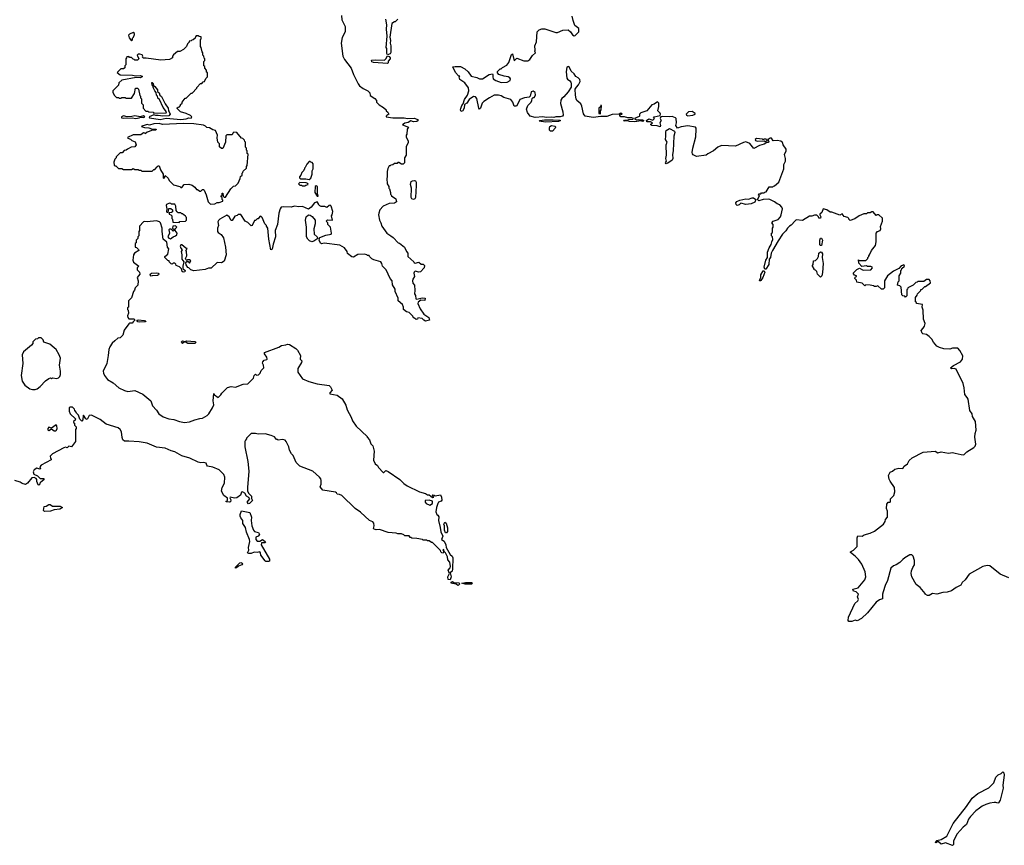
# Model space of a CAD drawing. Extents: x 1980017 to 2252640, y 74400 to 266395.
# Tile 94 of 256: x 2009158 to 2020501, y 199853 to 209365. Entities that reach past the tile are written whole.
import ezdxf

# ---------------------------------------------------------------- set-up
doc = ezdxf.new("R2010")
doc.units = 0

msp = doc.modelspace()

# ---------------------------------------------------------------- linework, layer by layer
at = {"layer": '0CON20XD'}
for points in [[(2012867, 209415), (2012870, 209365), (2012908, 209285), (2012908, 209225), (2012875, 209160), (2012863, 209095), (2012882, 208945), (2012902, 208905), (2012976, 208806), (2013002, 208732), (2013056, 208626), (2013074, 208604), (2013114, 208574), (2013170, 208545), (2013192, 208522), (2013195, 208490), (2013248, 208458), (2013270, 208435), (2013270, 208415), (2013300, 208385), (2013350, 208355), (2013380, 208325), (2013380, 208315), (2013400, 208300), (2013410, 208275), (2013387, 208263), (2013380, 208255), (2013382, 208245), (2013456, 208236), (2013586, 208236), (2013627, 208227), (2013705, 208229), (2013740, 208215), (2013750, 208205), (2013735, 208194), (2013695, 208188), (2013665, 208198), (2013635, 208179), (2013595, 208172), (2013570, 208155), (2013638, 208125), (2013623, 208105), (2013618, 208045), (2013610, 208035), (2013610, 208015), (2013632, 207965), (2013633, 207945), (2013610, 207905), (2013610, 207805), (2013592, 207775), (2013590, 207715), (2013575, 207700), (2013555, 207700), (2013525, 207720), (2013515, 207720), (2013505, 207710), (2013475, 207710), (2013458, 207692), (2013435, 207690), (2013428, 207682), (2013415, 207680), (2013398, 207652), (2013390, 207615), (2013392, 207555), (2013388, 207535), (2013393, 207473), (2013410, 207445), (2013410, 207425), (2013417, 207417), (2013430, 207375), (2013430, 207355), (2013438, 207348), (2013440, 207335), (2013493, 207303), (2013498, 207265), (2013475, 207252), (2013415, 207247), (2013345, 207218), (2013308, 207175), (2013294, 207136), (2013293, 207115), (2013302, 207055), (2013320, 207025), (2013330, 206985), (2013387, 206907), (2013434, 206874), (2013460, 206855), (2013520, 206795), (2013535, 206790), (2013590, 206745), (2013613, 206693), (2013630, 206675), (2013630, 206635), (2013700, 206575), (2013702, 206562), (2013715, 206560), (2013755, 206572), (2013785, 206550), (2013808, 206548), (2013820, 206535), (2013818, 206505), (2013775, 206460), (2013755, 206458), (2013716, 206466), (2013704, 206456), (2013700, 206445), (2013707, 206405), (2013688, 206375), (2013683, 206355), (2013688, 206328), (2013708, 206305), (2013712, 206245), (2013708, 206205), (2013717, 206187), (2013721, 206151), (2013735, 206147), (2013795, 206162), (2013830, 206155), (2013825, 206130), (2013778, 206132), (2013750, 206110), (2013744, 206095), (2013770, 206035), (2013815, 205972), (2013873, 205935), (2013878, 205902), (2013835, 205892), (2013814, 205904), (2013795, 205922), (2013745, 205930), (2013740, 205915), (2013725, 205910), (2013708, 205928), (2013695, 205930), (2013688, 205948), (2013645, 205990), (2013615, 206000), (2013580, 206025), (2013580, 206055), (2013570, 206085), (2013518, 206125), (2013518, 206155), (2013482, 206235), (2013482, 206262), (2013455, 206310), (2013450, 206355), (2013428, 206385), (2013382, 206485), (2013338, 206525), (2013332, 206555), (2013320, 206575), (2013238, 206598), (2013215, 206610), (2013190, 206635), (2013185, 206650), (2013165, 206650)], [(2016378, 208205), (2016405, 208222), (2016452, 208208), (2016470, 208225), (2016460, 208235), (2016468, 208245), (2016537, 208263), (2016542, 208275), (2016538, 208288), (2016510, 208315), (2016520, 208365), (2016520, 208405), (2016505, 208420), (2016467, 208393), (2016440, 208385), (2016382, 208315), (2016315, 208293), (2016298, 208275), (2016300, 208255), (2016295, 208250), (2016240, 208225), (2016265, 208212), (2016285, 208217), (2016315, 208210), (2016335, 208212), (2016348, 208205), (2016336, 208194), (2016315, 208200), (2016245, 208190), (2016185, 208191), (2016155, 208200), (2016120, 208195), (2016125, 208207), (2016162, 208208), (2016177, 208217), (2016222, 208218), (2016230, 208225), (2016210, 208235), (2016164, 208236), (2016125, 208247), (2016084, 208244), (2016072, 208255), (2016072, 208268), (2016100, 208275), (2016085, 208288), (2016063, 208277), (2015985, 208273), (2015922, 208248), (2015855, 208251), (2015765, 208239), (2015674, 208254), (2015655, 208280), (2015635, 208370), (2015622, 208395), (2015578, 208435), (2015568, 208455), (2015560, 208495), (2015558, 208565), (2015571, 208589), (2015597, 208613), (2015616, 208654), (2015612, 208675), (2015592, 208695), (2015565, 208710), (2015545, 208742), (2015512, 208772), (2015490, 208820), (2015475, 208827), (2015462, 208818), (2015452, 208765), (2015462, 208692), (2015468, 208678), (2015495, 208662), (2015507, 208645), (2015512, 208625), (2015512, 208588), (2015478, 208535), (2015428, 208475), (2015404, 208456), (2015393, 208437), (2015388, 208398), (2015417, 208305), (2015420, 208265), (2015412, 208255), (2015385, 208244), (2015335, 208244), (2015313, 208237), (2015285, 208241), (2015225, 208237), (2015185, 208244), (2015095, 208240), (2015040, 208255), (2015007, 208295), (2014998, 208335), (2015013, 208377), (2015050, 208415), (2015060, 208435), (2015062, 208458), (2015072, 208468), (2015085, 208470), (2015102, 208495), (2015097, 208525), (2015075, 208540), (2015050, 208535), (2015040, 208485), (2015028, 208472), (2014974, 208466), (2014922, 208445), (2014885, 208372), (2014875, 208370), (2014855, 208370), (2014840, 208415), (2014815, 208446), (2014735, 208470), (2014705, 208488), (2014675, 208497), (2014624, 208496), (2014572, 208465), (2014506, 208424), (2014488, 208405), (2014467, 208345), (2014455, 208333), (2014447, 208345), (2014425, 208458), (2014410, 208475), (2014385, 208482), (2014335, 208447), (2014308, 208402), (2014282, 208388), (2014278, 208345), (2014258, 208312), (2014245, 208308), (2014236, 208325), (2014240, 208340), (2014253, 208377), (2014268, 208395), (2014282, 208445), (2014316, 208495), (2014331, 208545), (2014329, 208579), (2014285, 208637), (2014227, 208675), (2014220, 208705), (2014230, 208715), (2014215, 208720), (2014178, 208755), (2014150, 208820), (2014174, 208826), (2014235, 208824), (2014287, 208797), (2014324, 208764), (2014360, 208715), (2014425, 208699), (2014455, 208684), (2014490, 208685), (2014568, 208732), (2014605, 208740), (2014610, 208735), (2014608, 208705), (2014613, 208685), (2014642, 208665), (2014705, 208642), (2014775, 208647), (2014808, 208665), (2014812, 208685), (2014805, 208696), (2014785, 208708), (2014740, 208715), (2014680, 208735), (2014662, 208752), (2014662, 208768), (2014695, 208800), (2014705, 208800), (2014720, 208815), (2014769, 208841), (2014795, 208870), (2014824, 208965), (2014835, 208972), (2014855, 208890), (2014885, 208922), (2014965, 208890), (2015012, 208892), (2015035, 208908), (2015065, 208952), (2015100, 208985), (2015093, 209003), (2015098, 209015), (2015094, 209065), (2015112, 209108), (2015121, 209225), (2015142, 209248), (2015172, 209258), (2015208, 209258), (2015335, 209217), (2015355, 209217), (2015415, 209243), (2015475, 209248), (2015504, 209224), (2015525, 209192), (2015545, 209180), (2015558, 209182), (2015600, 209225), (2015600, 209265), (2015555, 209300), (2015533, 209355), (2015523, 209405)], [(2013515, 209370), (2013485, 209340), (2013475, 209340), (2013445, 209320), (2013423, 209165), (2013431, 209125), (2013427, 209095), (2013433, 209065), (2013433, 208987), (2013427, 208973), (2013395, 208960), (2013387, 208977), (2013388, 209035), (2013382, 209045), (2013391, 209175), (2013384, 209255), (2013386, 209306), (2013375, 209370)], [(2011016, 208216), (2011075, 208223), (2011105, 208234), (2011135, 208232), (2011142, 208245), (2011125, 208260), (2011075, 208283), (2011012, 208302), (2010972, 208342), (2010972, 208348), (2010982, 208358), (2010998, 208362), (2011010, 208375), (2011012, 208388), (2011030, 208405), (2011030, 208415), (2011065, 208460), (2011075, 208460), (2011135, 208520), (2011145, 208520), (2011200, 208575), (2011200, 208585), (2011242, 208628), (2011255, 208630), (2011272, 208648), (2011288, 208652), (2011302, 208688), (2011320, 208705), (2011320, 208755), (2011312, 208762), (2011310, 208785), (2011290, 208805), (2011290, 208825), (2011280, 208835), (2011280, 208885), (2011290, 208895), (2011290, 208915), (2011283, 208923), (2011280, 208945), (2011270, 208955), (2011270, 208985), (2011260, 208995), (2011250, 209045), (2011240, 209055), (2011240, 209135), (2011250, 209145), (2011248, 209168), (2011225, 209170), (2011215, 209180), (2011192, 209178), (2011182, 209168), (2011178, 209152), (2011158, 209132), (2011142, 209128), (2011135, 209120), (2011112, 209118), (2011110, 209105), (2011090, 209085), (2011080, 209055), (2011045, 209020), (2011005, 209000), (2010975, 208998), (2010931, 208959), (2010920, 208945), (2010920, 208925), (2010885, 208908), (2010785, 208897), (2010615, 208922), (2010585, 208920), (2010573, 208933), (2010578, 208945), (2010569, 208959), (2010544, 208966), (2010523, 208967), (2010513, 208957), (2010530, 208915), (2010515, 208900), (2010485, 208900), (2010478, 208908), (2010465, 208910), (2010445, 208930), (2010425, 208930), (2010415, 208940), (2010392, 208938), (2010390, 208925), (2010380, 208915), (2010380, 208845), (2010370, 208835), (2010368, 208812), (2010355, 208800), (2010322, 208798), (2010280, 208755), (2010315, 208730), (2010456, 208726), (2010495, 208718), (2010545, 208722), (2010570, 208715), (2010570, 208705), (2010545, 208696), (2010500, 208700), (2010335, 208670), (2010302, 208638), (2010298, 208612), (2010230, 208545), (2010230, 208525), (2010252, 208492), (2010275, 208470), (2010295, 208470), (2010305, 208460), (2010325, 208460), (2010335, 208470), (2010375, 208470), (2010385, 208460), (2010445, 208460), (2010482, 208515), (2010493, 208575), (2010515, 208578), (2010526, 208565), (2010543, 208493), (2010550, 208485), (2010550, 208465), (2010560, 208455), (2010560, 208405), (2010580, 208385), (2010580, 208345), (2010612, 208312), (2010635, 208310), (2010645, 208302), (2010695, 208300), (2010705, 208290), (2010845, 208293), (2010848, 208305), (2010810, 208355), (2010767, 208445), (2010750, 208460), (2010747, 208485), (2010736, 208496), (2010732, 208525), (2010714, 208544), (2010699, 208575), (2010693, 208603), (2010684, 208615), (2010680, 208640), (2010685, 208640), (2010695, 208630), (2010698, 208608), (2010717, 208595), (2010746, 208556), (2010747, 208537), (2010764, 208524), (2010772, 208495), (2010792, 208482), (2010834, 208394), (2010868, 208345), (2010872, 208315), (2010882, 208305), (2010891, 208275), (2010875, 208258), (2010806, 208254), (2010755, 208263), (2010725, 208260), (2010705, 208268), (2010648, 208245), (2010652, 208235), (2010775, 208217), (2010845, 208231), (2011016, 208216)], [(2010445, 209120), (2010457, 209133), (2010458, 209152), (2010470, 209165), (2010480, 209195), (2010480, 209205), (2010465, 209218), (2010422, 209198), (2010410, 209185), (2010418, 209155), (2010445, 209120)], [(2013395, 208862), (2013235, 208872), (2013215, 208880), (2013210, 208895), (2013215, 208900), (2013255, 208902), (2013362, 208898), (2013377, 208913), (2013395, 208950), (2013415, 208940), (2013428, 208925), (2013427, 208913), (2013403, 208887), (2013402, 208868), (2013395, 208862)], [(2015845, 208280), (2015850, 208285), (2015850, 208315), (2015858, 208325), (2015860, 208375), (2015855, 208380), (2015848, 208362), (2015832, 208345), (2015832, 208285), (2015845, 208280)], [(2016855, 208256), (2016915, 208264), (2016940, 208275), (2016939, 208285), (2016905, 208307), (2016865, 208303), (2016837, 208275), (2016840, 208265), (2016855, 208256)], [(2011355, 207240), (2011405, 207242), (2011435, 207258), (2011455, 207258), (2011500, 207275), (2011500, 207285), (2011490, 207295), (2011490, 207315), (2011480, 207325), (2011480, 207335), (2011490, 207345), (2011492, 207368), (2011500, 207365), (2011502, 207332), (2011515, 207320), (2011528, 207322), (2011592, 207418), (2011622, 207448), (2011645, 207450), (2011675, 207480), (2011700, 207535), (2011703, 207557), (2011720, 207575), (2011720, 207595), (2011730, 207605), (2011732, 207618), (2011770, 207655), (2011770, 207675), (2011780, 207685), (2011790, 207815), (2011780, 207825), (2011780, 207855), (2011772, 207862), (2011770, 207885), (2011760, 207895), (2011760, 207955), (2011752, 207962), (2011748, 207978), (2011728, 207998), (2011712, 208002), (2011660, 208065), (2011625, 208070), (2011612, 208058), (2011605, 208040), (2011545, 208040), (2011532, 208028), (2011530, 207955), (2011498, 207882), (2011485, 207880), (2011462, 207902), (2011460, 207935), (2011442, 207955), (2011432, 208005), (2011438, 208035), (2011415, 208090), (2011385, 208098), (2011345, 208120), (2011315, 208122), (2011298, 208138), (2011275, 208148), (2011165, 208164), (2011045, 208169), (2010805, 208159), (2010765, 208169), (2010705, 208164), (2010655, 208151), (2010625, 208158), (2010605, 208148), (2010565, 208140), (2010563, 208133), (2010597, 208123), (2010645, 208120), (2010675, 208108), (2010730, 208105), (2010727, 208093), (2010675, 208090), (2010650, 208075), (2010625, 208070), (2010605, 208050), (2010598, 208058), (2010585, 208060), (2010555, 208040), (2010465, 208038), (2010402, 208008), (2010405, 208000), (2010435, 207990), (2010452, 207972), (2010488, 207958), (2010500, 207925), (2010485, 207900), (2010443, 207897), (2010400, 207875), (2010385, 207860), (2010363, 207857), (2010338, 207832), (2010315, 207830), (2010270, 207785), (2010270, 207775), (2010255, 207760), (2010242, 207725), (2010245, 207690), (2010255, 207680), (2010265, 207680), (2010295, 207650), (2010335, 207650), (2010355, 207640), (2010445, 207640), (2010465, 207650), (2010485, 207640), (2010525, 207640), (2010532, 207632), (2010555, 207630), (2010565, 207620), (2010685, 207620), (2010705, 207640), (2010715, 207640), (2010741, 207669), (2010755, 207680), (2010765, 207680), (2010780, 207635), (2010810, 207585), (2010810, 207545), (2010815, 207540), (2010828, 207542), (2010835, 207570), (2010868, 207538), (2010882, 207512), (2010932, 207462), (2011002, 207442), (2011015, 207430), (2011025, 207430), (2011053, 207467), (2011105, 207472), (2011147, 207457), (2011177, 207437), (2011195, 207410), (2011205, 207410), (2011235, 207390), (2011245, 207390), (2011265, 207410), (2011275, 207410), (2011285, 207400), (2011307, 207347), (2011330, 207265), (2011355, 207240)], [(2010495, 208226), (2010535, 208233), (2010555, 208242), (2010585, 208238), (2010600, 208245), (2010585, 208257), (2010545, 208246), (2010485, 208259), (2010451, 208249), (2010395, 208246), (2010355, 208256), (2010330, 208245), (2010330, 208235), (2010355, 208229), (2010455, 208234), (2010495, 208226)], [(2015215, 208186), (2015142, 208195), (2015150, 208205), (2015205, 208212), (2015305, 208212), (2015386, 208206), (2015385, 208200), (2015365, 208194), (2015215, 208186)], [(2020555, 202933), (2020455, 202976), (2020335, 203072), (2020305, 203077), (2020255, 203067), (2020095, 202977), (2020049, 202911), (2020015, 202880), (2019999, 202851), (2019945, 202824), (2019895, 202786), (2019845, 202770), (2019794, 202766), (2019725, 202746), (2019675, 202756), (2019635, 202730), (2019615, 202730), (2019590, 202745), (2019590, 202755), (2019533, 202823), (2019487, 202857), (2019438, 202945), (2019430, 202985), (2019432, 203015), (2019447, 203053), (2019468, 203085), (2019468, 203135), (2019452, 203185), (2019435, 203198), (2019415, 203198), (2019354, 203166), (2019332, 203145), (2019298, 203112), (2019256, 203084), (2019225, 203073), (2019194, 203046), (2019156, 202904), (2019129, 202845), (2019107, 202775), (2019100, 202745), (2019099, 202691), (2019065, 202680), (2019024, 202656), (2018925, 202532), (2018858, 202465), (2018805, 202440), (2018785, 202446), (2018745, 202431), (2018712, 202432), (2018701, 202445), (2018705, 202480), (2018779, 202641), (2018815, 202670), (2018820, 202685), (2018810, 202715), (2018823, 202745), (2018795, 202772), (2018763, 202783), (2018757, 202803), (2018819, 202821), (2018895, 202910), (2018908, 202945), (2018898, 203005), (2018861, 203091), (2018822, 203145), (2018782, 203185), (2018728, 203225), (2018730, 203235), (2018765, 203253), (2018806, 203294), (2018808, 203315), (2018808, 203395), (2018815, 203420), (2018865, 203413), (2018888, 203432), (2018955, 203448), (2019005, 203473), (2019108, 203555), (2019128, 203585), (2019133, 203607), (2019157, 203633), (2019154, 203704), (2019143, 203735), (2019148, 203785), (2019165, 203808), (2019185, 203808), (2019192, 203815), (2019192, 203845), (2019230, 203885), (2019242, 203925), (2019238, 203975), (2019185, 204049), (2019175, 204072), (2019166, 204115), (2019188, 204152), (2019215, 204164), (2019240, 204185), (2019285, 204200), (2019332, 204195), (2019347, 204223), (2019385, 204250), (2019406, 204285), (2019441, 204319), (2019565, 204384), (2019704, 204394), (2019735, 204374), (2019775, 204388), (2019860, 204370), (2019905, 204378), (2019935, 204370), (2020005, 204354), (2020037, 204353), (2020070, 204385), (2020150, 204435), (2020165, 204450), (2020172, 204475), (2020161, 204555), (2020164, 204596), (2020178, 204635), (2020169, 204735), (2020134, 204795), (2020130, 204825), (2020103, 204863), (2020084, 204995), (2020075, 205014), (2020046, 205046), (2020040, 205125), (2020026, 205175), (2019945, 205338), (2019925, 205348), (2019894, 205344), (2019882, 205355), (2019915, 205382), (2019995, 205422), (2020018, 205455), (2020022, 205492), (2019990, 205555), (2019965, 205580), (2019905, 205582), (2019875, 205568), (2019805, 205573), (2019755, 205587), (2019724, 205604), (2019685, 205648), (2019667, 205685), (2019636, 205716), (2019605, 205740), (2019564, 205744), (2019554, 205754), (2019544, 205785), (2019567, 205813), (2019583, 205835), (2019591, 205865), (2019572, 205915), (2019568, 206018), (2019554, 206055), (2019560, 206085), (2019490, 206095), (2019488, 206108), (2019480, 206115), (2019480, 206165), (2019498, 206192), (2019502, 206208), (2019540, 206245), (2019540, 206255), (2019555, 206260), (2019585, 206290), (2019595, 206290), (2019650, 206335), (2019648, 206358), (2019635, 206370), (2019605, 206370), (2019575, 206350), (2019505, 206350), (2019498, 206342), (2019482, 206338), (2019450, 206305), (2019390, 206275), (2019388, 206262), (2019380, 206255), (2019380, 206185), (2019365, 206170), (2019355, 206180), (2019332, 206182), (2019320, 206195), (2019312, 206282), (2019297, 206297), (2019270, 206305), (2019280, 206345), (2019290, 206355), (2019290, 206415), (2019310, 206445), (2019310, 206475), (2019318, 206482), (2019322, 206498), (2019350, 206525), (2019348, 206538), (2019335, 206540), (2019328, 206532), (2019315, 206530), (2019285, 206500), (2019225, 206468), (2019157, 206413), (2019122, 206355), (2019120, 206275), (2019105, 206260), (2019085, 206260), (2019045, 206300), (2019025, 206290), (2019005, 206290), (2018995, 206300), (2018955, 206308), (2018905, 206310), (2018895, 206300), (2018865, 206330), (2018802, 206342), (2018800, 206365), (2018780, 206385), (2018782, 206398), (2018800, 206405), (2018800, 206415), (2018775, 206420), (2018760, 206445), (2018802, 206488), (2018835, 206502), (2018875, 206480), (2018965, 206484), (2018983, 206505), (2018980, 206515), (2018965, 206520), (2018925, 206520), (2018915, 206528), (2018862, 206522), (2018825, 206560), (2018822, 206598), (2018835, 206590), (2018905, 206590), (2018930, 206615), (2018930, 206625), (2018940, 206635), (2018940, 206645), (2018950, 206655), (2018973, 206707), (2019016, 206764), (2019027, 206805), (2019027, 206905), (2019042, 206925), (2019072, 206938), (2019080, 206955), (2019077, 206983), (2019098, 207045), (2019097, 207077), (2019055, 207118), (2019033, 207117), (2019025, 207110), (2018992, 207152), (2018975, 207152), (2018955, 207140), (2018925, 207140), (2018915, 207130), (2018883, 207127), (2018830, 207105), (2018781, 207069), (2018725, 207052), (2018710, 207065), (2018710, 207075), (2018700, 207085), (2018655, 207098), (2018635, 207127), (2018605, 207113), (2018515, 207147), (2018495, 207148), (2018455, 207173), (2018415, 207187), (2018398, 207145), (2018378, 207125), (2018377, 207115), (2018389, 207095), (2018385, 207080), (2018365, 207080), (2018360, 207095), (2018342, 207112), (2018315, 207112), (2018285, 207102), (2018258, 207102), (2018175, 207052), (2018105, 207058), (2018091, 207049), (2018045, 206998), (2018025, 206988), (2018002, 206965), (2017986, 206934), (2017947, 206893), (2017895, 206817), (2017832, 206705), (2017814, 206675), (2017808, 206625), (2017791, 206605), (2017787, 206543), (2017755, 206492), (2017741, 206491), (2017734, 206515), (2017755, 206595), (2017773, 206627), (2017774, 206686), (2017793, 206737), (2017817, 206775), (2017822, 206805), (2017836, 206834), (2017830, 206865), (2017820, 206875), (2017820, 206905), (2017830, 206915), (2017830, 206965), (2017840, 206975), (2017840, 207005), (2017822, 207025), (2017840, 207045), (2017895, 207063), (2017922, 207095), (2017932, 207115), (2017947, 207187), (2017940, 207205), (2017915, 207232), (2017884, 207244), (2017855, 207268), (2017800, 207295), (2017785, 207299), (2017725, 207292), (2017675, 207280), (2017658, 207295), (2017680, 207335), (2017670, 207345), (2017672, 207358), (2017695, 207360), (2017705, 207370), (2017735, 207370), (2017742, 207378), (2017758, 207382), (2017792, 207438), (2017835, 207440), (2017842, 207448), (2017855, 207450), (2017902, 207495), (2017962, 207648), (2017962, 207695), (2017980, 207735), (2017980, 207765), (2017968, 207812), (2017990, 207855), (2017990, 207875), (2017952, 207925), (2017945, 207950), (2017927, 207967), (2017885, 207972), (2017838, 207968), (2017819, 207999), (2017805, 208002), (2017780, 207985), (2017780, 207975), (2017790, 207965), (2017785, 207950), (2017765, 207950), (2017735, 207932), (2017683, 207917), (2017615, 207880), (2017569, 207939), (2017525, 207958), (2017495, 207952), (2017405, 207908), (2017244, 207916), (2017200, 207895), (2017150, 207855), (2017085, 207820), (2017067, 207803), (2016955, 207790), (2016917, 207807), (2016908, 207818), (2016907, 207835), (2016913, 207885), (2016947, 208015), (2016953, 208105), (2016952, 208115), (2016942, 208125), (2016855, 208144), (2016778, 208132), (2016735, 208117), (2016717, 208145), (2016724, 208175), (2016722, 208225), (2016713, 208235), (2016675, 208249), (2016645, 208244), (2016569, 208251), (2016543, 208247), (2016537, 208225), (2016548, 208205), (2016532, 208175), (2016540, 208145), (2016535, 208132), (2016504, 208144), (2016440, 208145), (2016428, 208155), (2016428, 208162), (2016448, 208178), (2016425, 208188), (2016385, 208188), (2016378, 208205)], [(2015295, 208080), (2015275, 208080), (2015263, 208093), (2015260, 208115), (2015267, 208135), (2015285, 208146), (2015328, 208138), (2015332, 208125), (2015328, 208115), (2015295, 208080)], [(2016606, 207706), (2016597, 207715), (2016610, 207735), (2016604, 207765), (2016609, 207805), (2016606, 207925), (2016616, 207955), (2016600, 207985), (2016604, 208025), (2016601, 208069), (2016605, 208088), (2016645, 208112), (2016702, 208082), (2016706, 208066), (2016696, 208025), (2016688, 207855), (2016680, 207810), (2016684, 207765), (2016674, 207745), (2016625, 207711), (2016606, 207706)], [(2017745, 207960), (2017770, 207975), (2017770, 207985), (2017755, 207990), (2017735, 207990), (2017725, 207980), (2017715, 207990), (2017645, 207998), (2017633, 207985), (2017635, 207972), (2017654, 207964), (2017735, 207970), (2017745, 207960)], [(2012495, 207522), (2012512, 207538), (2012528, 207585), (2012528, 207622), (2012540, 207645), (2012540, 207705), (2012528, 207718), (2012512, 207722), (2012505, 207730), (2012495, 207730), (2012465, 207700), (2012448, 207662), (2012440, 207655), (2012438, 207642), (2012430, 207635), (2012428, 207622), (2012410, 207605), (2012398, 207572), (2012380, 207555), (2012380, 207545), (2012395, 207530), (2012455, 207530), (2012495, 207522)], [(2012445, 207450), (2012455, 207460), (2012480, 207465), (2012478, 207478), (2012457, 207487), (2012385, 207490), (2012370, 207475), (2012385, 207460), (2012405, 207460), (2012415, 207450), (2012445, 207450)], [(2013695, 207294), (2013675, 207301), (2013668, 207315), (2013673, 207425), (2013662, 207465), (2013670, 207500), (2013682, 207508), (2013705, 207511), (2013717, 207507), (2013725, 207495), (2013726, 207455), (2013717, 207315), (2013710, 207300), (2013695, 207294)], [(2012595, 207330), (2012588, 207365), (2012589, 207445), (2012575, 207451), (2012562, 207445), (2012560, 207375), (2012585, 207330), (2012595, 207330)], [(2013165, 206650), (2013157, 206657), (2013125, 206662), (2013055, 206660), (2013005, 206630), (2012985, 206632), (2012935, 206670), (2012930, 206695), (2012900, 206735), (2012847, 206767), (2012665, 206790), (2012635, 206784), (2012625, 206790), (2012610, 206825), (2012616, 206854), (2012685, 206884), (2012745, 206893), (2012752, 206905), (2012740, 206975), (2012710, 207005), (2012710, 207025), (2012690, 207045), (2012705, 207058), (2012760, 207055), (2012750, 207105), (2012758, 207115), (2012766, 207155), (2012747, 207215), (2012735, 207227), (2012722, 207225), (2012695, 207202), (2012672, 207212), (2012633, 207213), (2012615, 207220), (2012600, 207235), (2012600, 207245), (2012585, 207268), (2012554, 207255), (2012516, 207204), (2012485, 207183), (2012415, 207213), (2012375, 207209), (2012326, 207216), (2012284, 207206), (2012195, 207210), (2012172, 207205), (2012158, 207185), (2012143, 207135), (2012127, 207005), (2012103, 206935), (2012106, 206864), (2012078, 206778), (2012065, 206720), (2012053, 206715), (2012030, 206835), (2012018, 206965), (2012000, 206985), (2012000, 206995), (2011982, 207012), (2011950, 207085), (2011935, 207100), (2011924, 207096), (2011905, 207070), (2011895, 207070), (2011875, 207050), (2011865, 207050), (2011838, 206995), (2011825, 206990), (2011785, 207030), (2011754, 207044), (2011705, 207120), (2011675, 207120), (2011665, 207110), (2011635, 207100), (2011605, 207050), (2011595, 207050), (2011572, 207092), (2011545, 207112), (2011464, 207066), (2011447, 207053), (2011440, 207035), (2011450, 206995), (2011437, 206963), (2011438, 206925), (2011444, 206914), (2011480, 206890), (2011505, 206852), (2011530, 206745), (2011538, 206655), (2011515, 206582), (2011485, 206563), (2011433, 206567), (2011365, 206503), (2011335, 206502), (2011295, 206487), (2011165, 206470), (2011130, 206485), (2011108, 206508), (2011095, 206510), (2011075, 206540), (2011072, 206565), (2011082, 206578), (2011098, 206578), (2011115, 206560), (2011130, 206585), (2011115, 206600), (2011095, 206600), (2011085, 206590), (2011072, 206602), (2011070, 206615), (2011082, 206645), (2011080, 206695), (2011072, 206702), (2011088, 206728), (2011072, 206732), (2011025, 206770), (2011015, 206770), (2011008, 206755), (2011014, 206734), (2011030, 206715), (2011018, 206695), (2011027, 206655), (2011028, 206605), (2011048, 206575), (2011036, 206525), (2011038, 206498), (2011064, 206475), (2011060, 206460), (2011042, 206455), (2011031, 206465), (2011024, 206494), (2010998, 206518), (2010960, 206535), (2010958, 206548), (2010945, 206560), (2010925, 206560), (2010915, 206550), (2010902, 206552), (2010880, 206575), (2010880, 206585), (2010865, 206590), (2010830, 206625), (2010832, 206638), (2010866, 206664), (2010878, 206725), (2010862, 206745), (2010852, 206802), (2010812, 206835), (2010798, 206925), (2010798, 206965), (2010780, 207025), (2010767, 207037), (2010735, 207048), (2010625, 207038), (2010595, 207040), (2010584, 207036), (2010540, 206985), (2010540, 206935), (2010530, 206925), (2010530, 206875), (2010520, 206865), (2010520, 206845), (2010500, 206825), (2010500, 206795), (2010490, 206785), (2010490, 206745), (2010505, 206740), (2010528, 206718), (2010530, 206705), (2010482, 206675), (2010470, 206655), (2010460, 206595), (2010471, 206571), (2010530, 206525), (2010510, 206505), (2010510, 206485), (2010540, 206455), (2010542, 206435), (2010510, 206395), (2010522, 206355), (2010518, 206305), (2010490, 206275), (2010482, 206248), (2010470, 206235), (2010445, 206160), (2010410, 206125), (2010410, 206055), (2010400, 206045), (2010400, 206025), (2010407, 206017), (2010412, 205985), (2010402, 205955), (2010403, 205933), (2010415, 205920), (2010477, 205917), (2010483, 205905), (2010467, 205883), (2010455, 205870), (2010425, 205870), (2010415, 205860), (2010363, 205787), (2010345, 205730), (2010315, 205700), (2010290, 205695), (2010255, 205667), (2010225, 205637), (2010196, 205595), (2010184, 205565), (2010179, 205495), (2010161, 205405), (2010121, 205315), (2010122, 205292), (2010135, 205267), (2010171, 205221), (2010235, 205180), (2010302, 205125), (2010365, 205093), (2010405, 205083), (2010485, 205092), (2010575, 205052), (2010668, 204975), (2010690, 204915), (2010736, 204866), (2010763, 204823), (2010811, 204791), (2010875, 204766), (2010935, 204758), (2011000, 204735), (2011056, 204724), (2011115, 204731), (2011175, 204756), (2011235, 204769), (2011264, 204776), (2011317, 204805), (2011337, 204825), (2011378, 204895), (2011394, 204926), (2011389, 204975), (2011395, 205060), (2011402, 205042), (2011445, 205012), (2011476, 205044), (2011487, 205063), (2011553, 205127), (2011595, 205138), (2011645, 205132), (2011733, 205167), (2011785, 205170), (2011850, 205235), (2011860, 205265), (2011875, 205280), (2011885, 205270), (2011908, 205272), (2011927, 205293), (2011940, 205325), (2011970, 205355), (2011968, 205385), (2011957, 205407), (2011959, 205425), (2011975, 205443), (2012005, 205449), (2012011, 205455), (2012006, 205476), (2011978, 205515), (2011980, 205530), (2012145, 205593), (2012175, 205613), (2012225, 205618), (2012245, 205627), (2012265, 205624), (2012338, 205578), (2012359, 205559), (2012394, 205495), (2012391, 205455), (2012408, 205435), (2012406, 205414), (2012363, 205347), (2012363, 205303), (2012415, 205228), (2012490, 205195), (2012585, 205170), (2012725, 205149), (2012739, 205135), (2012759, 205095), (2012730, 205065), (2012731, 205055), (2012815, 205038), (2012875, 204998), (2012914, 204925), (2012930, 204870), (2012976, 204785), (2012992, 204742), (2013035, 204682), (2013160, 204565), (2013162, 204555), (2013190, 204525), (2013205, 204480), (2013228, 204455), (2013242, 204395), (2013235, 204290), (2013255, 204250), (2013279, 204229), (2013292, 204205), (2013345, 204150), (2013355, 204150), (2013375, 204170), (2013405, 204160), (2013539, 204069), (2013585, 204022), (2013624, 203994), (2013766, 203926), (2013835, 203908), (2013855, 203890), (2013875, 203890), (2013915, 203860), (2013930, 203865), (2013910, 203885), (2013918, 203892), (2013935, 203888), (2013945, 203878), (2014005, 203890), (2014019, 203865), (2014020, 203830), (2014012, 203818), (2013985, 203806), (2013975, 203793), (2013960, 203745), (2013954, 203695), (2013963, 203665), (2013977, 203657), (2013987, 203637), (2013982, 203595), (2014004, 203515), (2014011, 203465), (2014034, 203415), (2014018, 203378), (2014047, 203357), (2014066, 203315), (2014070, 203285), (2014118, 203205), (2014140, 203185), (2014150, 203165), (2014146, 203034), (2014139, 203011), (2014118, 202992), (2014128, 202945), (2014119, 202911), (2014096, 202916), (2014089, 202945), (2014110, 202985), (2014096, 203025), (2014119, 203051), (2014122, 203065), (2014114, 203114), (2014091, 203141), (2014086, 203176), (2014065, 203222), (2014048, 203238), (2014045, 203260), (2014032, 203255), (2014040, 203245), (2014040, 203225), (2014035, 203220), (2014022, 203222), (2014010, 203235), (2014008, 203248), (2013915, 203340), (2013902, 203342), (2013875, 203360), (2013855, 203360), (2013845, 203370), (2013805, 203370), (2013797, 203377), (2013735, 203388), (2013675, 203390), (2013665, 203400), (2013655, 203400), (2013645, 203420), (2013595, 203420), (2013585, 203430), (2013555, 203440), (2013515, 203440), (2013495, 203450), (2013405, 203458), (2013302, 203492), (2013265, 203489), (2013242, 203495), (2013234, 203505), (2013242, 203535), (2013240, 203565), (2013225, 203580), (2013190, 203595), (2013085, 203692), (2013022, 203735), (2012868, 203885), (2012844, 203896), (2012815, 203900), (2012808, 203915), (2012795, 203922), (2012652, 203945), (2012619, 203985), (2012633, 204015), (2012632, 204055), (2012628, 204075), (2012612, 204095), (2012535, 204162), (2012385, 204222), (2012357, 204247), (2012342, 204265), (2012308, 204345), (2012288, 204365), (2012268, 204405), (2012258, 204445), (2012230, 204505), (2012215, 204520), (2012185, 204530), (2012135, 204520), (2012125, 204530), (2012115, 204530), (2012095, 204558), (2012056, 204576), (2011985, 204592), (2011905, 204590), (2011875, 204597), (2011824, 204596), (2011770, 204545), (2011770, 204535), (2011758, 204522), (2011752, 204505), (2011752, 204445), (2011787, 204275), (2011797, 204165), (2011782, 203975), (2011783, 203933), (2011798, 203905), (2011830, 203875), (2011827, 203847), (2011840, 203825), (2011805, 203790), (2011795, 203788), (2011778, 203805), (2011810, 203845), (2011799, 203859), (2011770, 203875), (2011751, 203911), (2011725, 203924), (2011715, 203920), (2011701, 203889), (2011661, 203855), (2011632, 203852), (2011584, 203866), (2011580, 203855), (2011591, 203835), (2011585, 203812), (2011575, 203808), (2011535, 203810), (2011535, 203820), (2011548, 203822), (2011552, 203828), (2011552, 203852), (2011510, 203885), (2011482, 203935), (2011492, 203975), (2011518, 204025), (2011520, 204095), (2011510, 204125), (2011455, 204180), (2011385, 204208), (2011323, 204223), (2011313, 204233), (2011307, 204257), (2011275, 204263), (2011245, 204260), (2011215, 204268), (2011120, 204315), (2011025, 204340), (2010945, 204387), (2010905, 204397), (2010835, 204427), (2010735, 204440), (2010625, 204488), (2010535, 204503), (2010415, 204508)], [(2010995, 207030), (2011005, 207040), (2011068, 207042), (2011080, 207055), (2011080, 207085), (2011072, 207092), (2011070, 207105), (2011052, 207112), (2011035, 207130), (2011025, 207130), (2011015, 207140), (2010985, 207140), (2010971, 207151), (2010962, 207165), (2010956, 207216), (2010945, 207240), (2010905, 207240), (2010898, 207248), (2010885, 207250), (2010850, 207235), (2010844, 207225), (2010854, 207185), (2010848, 207155), (2010855, 207148), (2010870, 207145), (2010875, 207188), (2010899, 207189), (2010920, 207175), (2010917, 207153), (2010908, 207142), (2010882, 207138), (2010880, 207125), (2010898, 207118), (2010910, 207105), (2010910, 207075), (2010917, 207067), (2010922, 207032), (2010995, 207030)], [(2017425, 207226), (2017414, 207235), (2017409, 207255), (2017420, 207270), (2017453, 207287), (2017525, 207300), (2017555, 207298), (2017595, 207312), (2017612, 207312), (2017640, 207295), (2017626, 207264), (2017586, 207244), (2017525, 207237), (2017465, 207250), (2017445, 207233), (2017425, 207226)], [(2012525, 206807), (2012498, 206818), (2012476, 206836), (2012464, 206864), (2012464, 206975), (2012449, 207055), (2012460, 207095), (2012485, 207117), (2012505, 207113), (2012527, 207097), (2012562, 207055), (2012562, 207015), (2012548, 206955), (2012551, 206895), (2012585, 206862), (2012592, 206845), (2012545, 206813), (2012525, 206807)], [(2010895, 206842), (2010925, 206862), (2010955, 206873), (2010967, 206885), (2010972, 206905), (2010950, 206935), (2010950, 206955), (2010968, 206975), (2010955, 206990), (2010922, 206988), (2010920, 206965), (2010940, 206945), (2010925, 206930), (2010902, 206952), (2010885, 206952), (2010878, 206945), (2010884, 206905), (2010864, 206864), (2010875, 206847), (2010895, 206842)], [(2018382, 206762), (2018376, 206776), (2018375, 206825), (2018385, 206849), (2018395, 206847), (2018407, 206825), (2018395, 206764), (2018382, 206762)], [(2018385, 206400), (2018350, 206435), (2018340, 206465), (2018325, 206480), (2018310, 206485), (2018310, 206495), (2018290, 206525), (2018290, 206535), (2018300, 206545), (2018302, 206588), (2018328, 206592), (2018348, 206612), (2018362, 206638), (2018366, 206675), (2018385, 206691), (2018397, 206687), (2018407, 206667), (2018404, 206626), (2018414, 206555), (2018408, 206452), (2018398, 206415), (2018385, 206400)], [(2010672, 206412), (2010662, 206425), (2010664, 206436), (2010676, 206444), (2010738, 206448), (2010754, 206444), (2010761, 206435), (2010759, 206425), (2010745, 206418), (2010685, 206413), (2010672, 206412)], [(2017685, 206354), (2017681, 206365), (2017696, 206394), (2017697, 206425), (2017725, 206470), (2017735, 206473), (2017741, 206455), (2017721, 206395), (2017695, 206359), (2017685, 206354)], [(2010535, 205880), (2010518, 205885), (2010508, 205902), (2010525, 205908), (2010595, 205901), (2010612, 205895), (2010605, 205884), (2010535, 205880)], [(2009335, 205103), (2009358, 205112), (2009395, 205138), (2009457, 205203), (2009495, 205230), (2009515, 205238), (2009525, 205232), (2009535, 205238), (2009587, 205233), (2009605, 205240), (2009620, 205255), (2009627, 205277), (2009630, 205315), (2009618, 205385), (2009628, 205465), (2009612, 205505), (2009578, 205565), (2009556, 205586), (2009505, 205627), (2009435, 205650), (2009428, 205678), (2009405, 205700), (2009375, 205700), (2009365, 205690), (2009340, 205685), (2009310, 205655), (2009310, 205635), (2009293, 205617), (2009201, 205539), (2009188, 205505), (2009196, 205405), (2009176, 205264), (2009185, 205200), (2009218, 205155), (2009274, 205114), (2009304, 205104), (2009335, 205103)], [(2011175, 205633), (2011095, 205634), (2011065, 205653), (2011055, 205652), (2011035, 205636), (2011025, 205641), (2011022, 205655), (2011035, 205666), (2011055, 205658), (2011085, 205665), (2011175, 205659), (2011185, 205655), (2011188, 205645), (2011175, 205633)], [(2010415, 204508), (2010365, 204511), (2010347, 204525), (2010337, 204553), (2010330, 204615), (2010315, 204642), (2010294, 204664), (2010156, 204706), (2010085, 204759), (2009985, 204808), (2009960, 204805), (2009935, 204758), (2009922, 204765), (2009895, 204810), (2009890, 204805), (2009886, 204754), (2009875, 204740), (2009852, 204762), (2009835, 204810), (2009812, 204832), (2009810, 204845), (2009792, 204862), (2009788, 204878), (2009765, 204900), (2009735, 204900), (2009730, 204895), (2009730, 204855), (2009740, 204825), (2009800, 204765), (2009798, 204752), (2009780, 204735), (2009780, 204725), (2009790, 204715), (2009790, 204695), (2009810, 204675), (2009810, 204655), (2009800, 204645), (2009800, 204505), (2009755, 204444), (2009725, 204450), (2009707, 204433), (2009685, 204439), (2009665, 204434), (2009535, 204363), (2009511, 204335), (2009514, 204314), (2009522, 204305), (2009520, 204295), (2009405, 204232), (2009392, 204215), (2009397, 204195), (2009390, 204185), (2009355, 204198), (2009325, 204180), (2009312, 204155), (2009321, 204131), (2009365, 204110), (2009395, 204080), (2009438, 204078), (2009438, 204062), (2009402, 204038), (2009390, 204025), (2009390, 204015), (2009377, 204003), (2009370, 204005), (2009357, 204045), (2009357, 204067), (2009349, 204079), (2009325, 204092), (2009300, 204085), (2009250, 204025), (2009225, 204012), (2009185, 204022), (2009165, 204038), (2009103, 204057)], [(2009575, 204630), (2009584, 204636), (2009590, 204655), (2009587, 204687), (2009577, 204697), (2009525, 204660), (2009495, 204669), (2009482, 204655), (2009481, 204641), (2009493, 204633), (2009525, 204650), (2009555, 204630), (2009575, 204630)], [(2009445, 203700), (2009431, 203711), (2009440, 203755), (2009465, 203760), (2009495, 203780), (2009508, 203778), (2009535, 203760), (2009625, 203760), (2009650, 203745), (2009620, 203725), (2009555, 203718), (2009515, 203703), (2009445, 203700)], [(2013885, 203772), (2013915, 203790), (2013915, 203818), (2013875, 203829), (2013830, 203825), (2013828, 203808), (2013841, 203791), (2013885, 203772)], [(2011995, 203123), (2011985, 203129), (2011937, 203195), (2011934, 203224), (2011925, 203233), (2011895, 203227), (2011858, 203232), (2011823, 203217), (2011797, 203217), (2011783, 203223), (2011798, 203255), (2011794, 203285), (2011808, 203355), (2011806, 203376), (2011770, 203460), (2011760, 203515), (2011730, 203560), (2011730, 203595), (2011707, 203625), (2011700, 203645), (2011699, 203665), (2011714, 203706), (2011808, 203688), (2011830, 203635), (2011826, 203595), (2011834, 203535), (2011850, 203485), (2011865, 203468), (2011909, 203459), (2011921, 203435), (2011907, 203415), (2011878, 203402), (2011877, 203375), (2011895, 203356), (2011925, 203358), (2011955, 203376), (2011986, 203355), (2011991, 203345), (2011985, 203339), (2011945, 203339), (2011941, 203315), (2012035, 203148), (2012035, 203127), (2012025, 203124), (2011995, 203123)], [(2014075, 203453), (2014063, 203455), (2014054, 203485), (2014054, 203535), (2014046, 203555), (2014055, 203576), (2014073, 203565), (2014085, 203510), (2014085, 203470), (2014075, 203453)], [(2011645, 203048), (2011643, 203057), (2011693, 203107), (2011705, 203111), (2011720, 203105), (2011724, 203095), (2011717, 203083), (2011679, 203071), (2011655, 203051), (2011645, 203048)], [(2014205, 202847), (2014185, 202861), (2014145, 202868), (2014130, 202875), (2014130, 202885), (2014145, 202892), (2014161, 202881), (2014217, 202877), (2014230, 202865), (2014215, 202850), (2014205, 202847)], [(2014292, 202862), (2014250, 202875), (2014295, 202882), (2014365, 202882), (2014376, 202875), (2014365, 202863), (2014292, 202862)], [(2019905, 199853), (2019825, 199880), (2019775, 199867), (2019745, 199892), (2019728, 199892), (2019715, 199880), (2019710, 199885), (2019712, 199898), (2019725, 199908), (2019775, 199919), (2019840, 199960), (2019914, 200105), (2020065, 200299), (2020131, 200395), (2020195, 200449), (2020324, 200516), (2020382, 200575), (2020403, 200637), (2020430, 200665), (2020465, 200682), (2020485, 200700), (2020495, 200690), (2020500, 200660), (2020486, 200545), (2020488, 200512), (2020452, 200375), (2020435, 200343), (2020425, 200340), (2020405, 200348), (2020383, 200347), (2020335, 200339), (2020287, 200323), (2020246, 200304), (2020217, 200283), (2020175, 200250), (2020113, 200187), (2020090, 200155), (2020065, 200094), (2020027, 200063), (2019957, 199985), (2019918, 199905), (2019916, 199864), (2019905, 199853)]]:
    msp.add_lwpolyline(points, dxfattribs=at)

doc.saveas('drawing.dxf')
